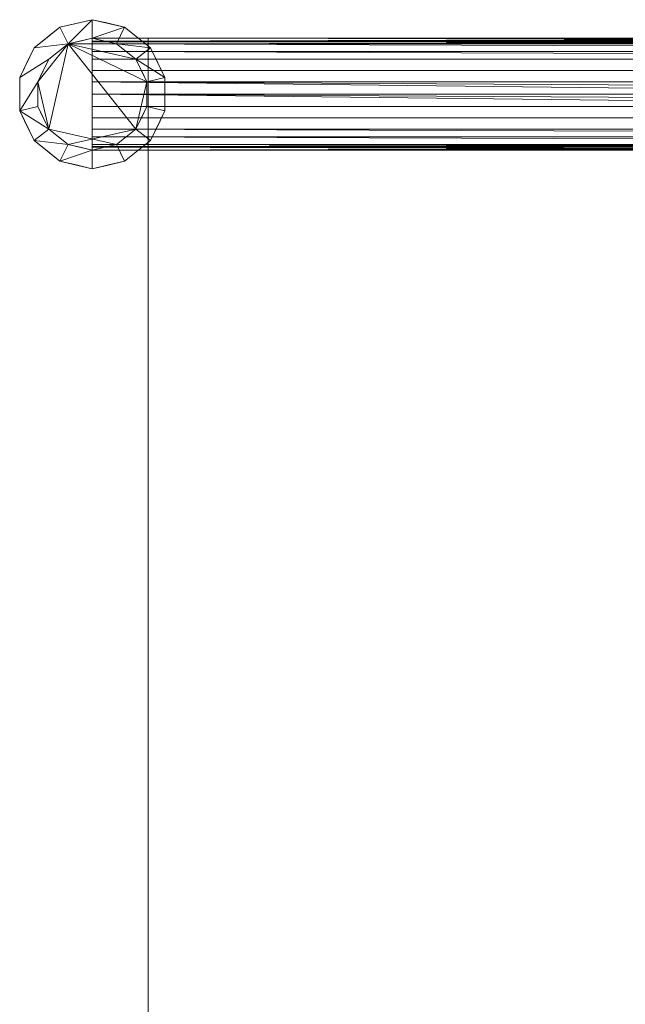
# Model space of a CAD drawing. Header units: inches. Extents: x -774 to 289, y -440 to 407.
# Tile 79 of 256: x 152 to 160, y -40 to -27. Entities that reach past the tile are written whole.
import ezdxf

# ---------------------------------------------------------------- set-up
doc = ezdxf.new("R2010")
doc.units = ezdxf.units.IN
doc.header["$MEASUREMENT"] = 0
doc.layers.add('L-SITE', color=91, linetype='Continuous', lineweight=9)

# ---------------------------------------------------------------- blocks, each defined once
blk = doc.blocks.new('Scaffolding - 84 x 30 x 96-328095-_3D_')
at = {"layer": 'L-SITE'}
mesh = blk.add_polyface(dxfattribs=at)
corners = [(40.25, -14.25, 96), (40.349, -14.684, 96), (40.627, -15.032, 96), (41.027, -15.225, 96), (41.473, -15.225, 96), (41.873, -15.032, 96), (42.151, -14.684, 96), (42.25, -14.25, 96), (42.151, -13.816, 96), (41.873, -13.468, 96), (41.473, -13.275, 96), (41.027, -13.275, 96), (40.627, -13.468, 96), (40.349, -13.816, 96), (40.5, -14.25, 96), (40.574, -13.925, 96), (40.782, -13.664, 96), (41.083, -13.519, 96), (41.417, -13.519, 96), (41.718, -13.664, 96), (41.926, -13.925, 96), (42, -14.25, 96), (41.926, -14.575, 96), (41.718, -14.836, 96), (41.417, -14.981, 96), (41.083, -14.981, 96), (40.782, -14.836, 96), (40.574, -14.575, 96), (40.25, 14.25, 96), (40.349, 13.816, 96), (40.627, 13.468, 96), (41.027, 13.275, 96), (41.473, 13.275, 96), (41.873, 13.468, 96), (42.151, 13.816, 96), (42.25, 14.25, 96), (42.151, 14.684, 96), (41.873, 15.032, 96), (41.473, 15.225, 96), (41.027, 15.225, 96), (40.627, 15.032, 96), (40.349, 14.684, 96), (40.5, 14.25, 96), (40.574, 14.575, 96), (40.782, 14.836, 96), (41.083, 14.981, 96), (41.417, 14.981, 96), (41.718, 14.836, 96), (41.926, 14.575, 96), (42, 14.25, 96), (41.926, 13.925, 96), (41.718, 13.664, 96), (41.417, 13.519, 96), (41.083, 13.519, 96), (40.782, 13.664, 96), (40.574, 13.925, 96), (-42.25, 14.25, 96), (-42.151, 13.816, 96), (-41.873, 13.468, 96), (-41.473, 13.275, 96), (-41.027, 13.275, 96), (-40.627, 13.468, 96), (-40.349, 13.816, 96), (-40.25, 14.25, 96), (-40.349, 14.684, 96), (-40.627, 15.032, 96), (-41.027, 15.225, 96), (-41.473, 15.225, 96), (-41.873, 15.032, 96), (-42.151, 14.684, 96), (-42, 14.25, 96), (-41.926, 14.575, 96), (-41.718, 14.836, 96), (-41.417, 14.981, 96), (-41.083, 14.981, 96), (-40.782, 14.836, 96), (-40.574, 14.575, 96), (-40.5, 14.25, 96), (-40.574, 13.925, 96), (-40.782, 13.664, 96), (-41.083, 13.519, 96), (-41.417, 13.519, 96), (-41.718, 13.664, 96), (-41.926, 13.925, 96), (-42.25, -14.25, 96), (-42.151, -14.684, 96), (-41.873, -15.032, 96), (-41.473, -15.225, 96), (-41.027, -15.225, 96), (-40.627, -15.032, 96), (-40.349, -14.684, 96), (-40.25, -14.25, 96), (-40.349, -13.816, 96), (-40.627, -13.468, 96), (-41.027, -13.275, 96), (-41.473, -13.275, 96), (-41.873, -13.468, 96), (-42.151, -13.816, 96), (-42, -14.25, 96), (-41.926, -13.925, 96), (-41.718, -13.664, 96), (-41.417, -13.519, 96), (-41.083, -13.519, 96), (-40.782, -13.664, 96), (-40.574, -13.925, 96), (-40.5, -14.25, 96), (-40.574, -14.575, 96), (-40.782, -14.836, 96), (-41.083, -14.981, 96), (-41.417, -14.981, 96), (-41.718, -14.836, 96), (-41.926, -14.575, 96)]
mesh.append_faces([[corners[k] for k in face] for face in [(6, 22, 5), (25, 3, 24), (26, 3, 25), (52, 32, 51), (62, 78, 61), (81, 59, 80), (82, 59, 81), (108, 88, 107)]], dxfattribs={"vtx0": -1, "vtx1": -1})
mesh.append_faces([[corners[k] for k in face] for face in [(23, 4, 5, 22), (4, 23, 24, 3), (22, 6, 7, 21), (21, 7, 8, 20), (9, 19, 20, 8), (10, 18, 19, 9), (0, 14, 15, 13), (14, 0, 1), (32, 52, 53, 31), (51, 32, 33, 50), (34, 49, 50, 33), (54, 30, 31, 53), (30, 54, 55, 29), (35, 48, 49, 34), (79, 60, 61, 78), (60, 79, 80, 59), (78, 62, 63, 77), (77, 63, 64, 76), (65, 75, 76, 64), (66, 74, 75, 65), (56, 70, 71, 69), (70, 56, 57), (88, 108, 109, 87), (107, 88, 89, 106), (90, 105, 106, 89), (110, 86, 87, 109), (86, 110, 111, 85), (91, 104, 105, 90)]], dxfattribs={"vtx0": -1, "vtx2": -1})
mesh.append_faces([[corners[k] for k in face] for face in [(48, 35, 36, 37), (104, 91, 92, 93)]], dxfattribs={"vtx0": -1, "vtx3": -1})
mesh.append_faces([[corners[k] for k in face] for face in [(45, 46, 39), (101, 102, 95)]], dxfattribs={"vtx1": -1, "vtx2": -1})
mesh.append_faces([[corners[k] for k in face] for face in [(2, 3, 26, 27), (27, 14, 1, 2), (17, 18, 10, 11), (11, 12, 16, 17), (12, 13, 15, 16), (55, 42, 28, 29), (41, 28, 42, 43), (47, 48, 37, 38), (46, 47, 38, 39), (40, 41, 43, 44), (39, 40, 44, 45), (58, 59, 82, 83), (83, 70, 57, 58), (73, 74, 66, 67), (67, 68, 72, 73), (68, 69, 71, 72), (111, 98, 84, 85), (97, 84, 98, 99), (103, 104, 93, 94), (102, 103, 94, 95), (96, 97, 99, 100), (95, 96, 100, 101)]], dxfattribs={"vtx1": -1, "vtx3": -1})
mesh = blk.add_polyface(dxfattribs=at)
corners = [(40.25, -14.25, 90), (40.349, -13.816, 90), (40.627, -13.468, 90), (41.027, -13.275, 90), (41.473, -13.275, 90), (41.873, -13.468, 90), (42.151, -13.816, 90), (42.25, -14.25, 90), (42.151, -14.684, 90), (41.873, -15.032, 90), (41.473, -15.225, 90), (41.027, -15.225, 90), (40.627, -15.032, 90), (40.349, -14.684, 90), (40.5, -14.25, 90), (40.574, -14.575, 90), (40.782, -14.836, 90), (41.083, -14.981, 90), (41.417, -14.981, 90), (41.718, -14.836, 90), (41.926, -14.575, 90), (42, -14.25, 90), (41.926, -13.925, 90), (41.718, -13.664, 90), (41.417, -13.519, 90), (41.083, -13.519, 90), (40.782, -13.664, 90), (40.574, -13.925, 90), (40.25, 14.25, 90), (40.349, 14.684, 90), (40.627, 15.032, 90), (41.027, 15.225, 90), (41.473, 15.225, 90), (41.873, 15.032, 90), (42.151, 14.684, 90), (42.25, 14.25, 90), (42.151, 13.816, 90), (41.873, 13.468, 90), (41.473, 13.275, 90), (41.027, 13.275, 90), (40.627, 13.468, 90), (40.349, 13.816, 90), (40.5, 14.25, 90), (40.574, 13.925, 90), (40.782, 13.664, 90), (41.083, 13.519, 90), (41.417, 13.519, 90), (41.718, 13.664, 90), (41.926, 13.925, 90), (42, 14.25, 90), (41.926, 14.575, 90), (41.718, 14.836, 90), (41.417, 14.981, 90), (41.083, 14.981, 90), (40.782, 14.836, 90), (40.574, 14.575, 90), (-42.25, 14.25, 90), (-42.151, 14.684, 90), (-41.873, 15.032, 90), (-41.473, 15.225, 90), (-41.027, 15.225, 90), (-40.627, 15.032, 90), (-40.349, 14.684, 90), (-40.25, 14.25, 90), (-40.349, 13.816, 90), (-40.627, 13.468, 90), (-41.027, 13.275, 90), (-41.473, 13.275, 90), (-41.873, 13.468, 90), (-42.151, 13.816, 90), (-42, 14.25, 90), (-41.926, 13.925, 90), (-41.718, 13.664, 90), (-41.417, 13.519, 90), (-41.083, 13.519, 90), (-40.782, 13.664, 90), (-40.574, 13.925, 90), (-40.5, 14.25, 90), (-40.574, 14.575, 90), (-40.782, 14.836, 90), (-41.083, 14.981, 90), (-41.417, 14.981, 90), (-41.718, 14.836, 90), (-41.926, 14.575, 90), (-42.25, -14.25, 90), (-42.151, -13.816, 90), (-41.873, -13.468, 90), (-41.473, -13.275, 90), (-41.027, -13.275, 90), (-40.627, -13.468, 90), (-40.349, -13.816, 90), (-40.25, -14.25, 90), (-40.349, -14.684, 90), (-40.627, -15.032, 90), (-41.027, -15.225, 90), (-41.473, -15.225, 90), (-41.873, -15.032, 90), (-42.151, -14.684, 90), (-42, -14.25, 90), (-41.926, -14.575, 90), (-41.718, -14.836, 90), (-41.417, -14.981, 90), (-41.083, -14.981, 90), (-40.782, -14.836, 90), (-40.574, -14.575, 90), (-40.5, -14.25, 90), (-40.574, -13.925, 90), (-40.782, -13.664, 90), (-41.083, -13.519, 90), (-41.417, -13.519, 90), (-41.718, -13.664, 90), (-41.926, -13.925, 90)]
mesh.append_faces([[corners[k] for k in face] for face in [(24, 4, 23), (34, 50, 33), (53, 31, 52), (54, 31, 53), (80, 60, 79), (90, 106, 89), (109, 87, 108), (110, 87, 109)]], dxfattribs={"vtx0": -1, "vtx1": -1})
mesh.append_faces([[corners[k] for k in face] for face in [(4, 24, 25, 3), (23, 4, 5, 22), (6, 21, 22, 5), (26, 2, 3, 25), (2, 26, 27, 1), (7, 20, 21, 6), (51, 32, 33, 50), (32, 51, 52, 31), (50, 34, 35, 49), (49, 35, 36, 48), (37, 47, 48, 36), (38, 46, 47, 37), (28, 42, 43, 41), (42, 28, 29), (60, 80, 81, 59), (79, 60, 61, 78), (62, 77, 78, 61), (82, 58, 59, 81), (58, 82, 83, 57), (63, 76, 77, 62), (107, 88, 89, 106), (88, 107, 108, 87), (106, 90, 91, 105), (105, 91, 92, 104), (93, 103, 104, 92), (94, 102, 103, 93), (84, 98, 99, 97), (98, 84, 85)]], dxfattribs={"vtx0": -1, "vtx2": -1})
mesh.append_faces([[corners[k] for k in face] for face in [(20, 7, 8, 9), (76, 63, 64, 65)]], dxfattribs={"vtx0": -1, "vtx3": -1})
mesh.append_faces([[corners[k] for k in face] for face in [(17, 18, 11), (73, 74, 67)]], dxfattribs={"vtx1": -1, "vtx2": -1})
mesh.append_faces([[corners[k] for k in face] for face in [(27, 14, 0, 1), (13, 0, 14, 15), (19, 20, 9, 10), (18, 19, 10, 11), (12, 13, 15, 16), (11, 12, 16, 17), (30, 31, 54, 55), (55, 42, 29, 30), (45, 46, 38, 39), (39, 40, 44, 45), (40, 41, 43, 44), (83, 70, 56, 57), (69, 56, 70, 71), (75, 76, 65, 66), (74, 75, 66, 67), (68, 69, 71, 72), (67, 68, 72, 73), (86, 87, 110, 111), (111, 98, 85, 86), (101, 102, 94, 95), (95, 96, 100, 101), (96, 97, 99, 100)]], dxfattribs={"vtx1": -1, "vtx3": -1})
mesh = blk.add_polyface(dxfattribs=at)
corners = [(40.25, 14.25, 96), (40.349, 14.684, 96), (40.627, 15.032, 96), (41.027, 15.225, 96), (41.473, 15.225, 96), (41.873, 15.032, 96), (42.151, 14.684, 96), (42.25, 14.25, 96), (42.25, 14.25, 90), (42.151, 14.684, 90), (41.873, 15.032, 90), (41.473, 15.225, 90), (41.027, 15.225, 90), (40.627, 15.032, 90), (40.349, 14.684, 90), (40.25, 14.25, 90), (42.2, 14.467, 90), (42.2, 14.467, 96), (42.012, 14.858, 96), (42.012, 14.858, 90), (41.673, 15.128, 96), (41.673, 15.128, 90), (41.25, 15.225, 96), (41.25, 15.225, 90), (40.827, 15.128, 96), (40.827, 15.128, 90), (40.488, 14.858, 96), (40.488, 14.858, 90), (40.294, 14.445, 96), (40.3, 14.467, 90)]
mesh.append_faces([[corners[k] for k in face] for face in [(1, 29, 28), (15, 28, 29), (29, 1, 14)]], dxfattribs={"vtx0": -1, "vtx1": -1})
mesh.append_faces([[corners[k] for k in face] for face in [(18, 19, 10, 5), (20, 21, 11, 4), (5, 10, 21, 20), (6, 9, 19, 18), (24, 25, 13, 2), (14, 1, 26, 27), (25, 24, 3, 12), (2, 13, 27, 26), (12, 3, 22)]], dxfattribs={"vtx0": -1, "vtx2": -1})
mesh.append_faces([[corners[k] for k in face] for face in [(11, 23, 4)]], dxfattribs={"vtx1": -1, "vtx2": -1})
mesh.append_faces([[corners[k] for k in face] for face in [(6, 17, 16, 9), (23, 12, 22, 4)]], dxfattribs={"vtx1": -1, "vtx3": -1})
mesh.append_faces([[corners[k] for k in face] for face in [(15, 0, 28)]], dxfattribs={"vtx2": -1})
mesh.append_faces([[corners[k] for k in face] for face in [(17, 7, 8, 16)]], dxfattribs={"vtx3": -1})
mesh = blk.add_polyface(dxfattribs=at)
corners = [(40.5, -14.25), (40.574, -13.925), (40.782, -13.664), (41.083, -13.519), (41.417, -13.519), (41.718, -13.664), (41.926, -13.925), (42, -14.25), (41.926, -14.575), (41.718, -14.836), (41.417, -14.981), (41.083, -14.981), (40.782, -14.836), (40.574, -14.575), (40.5, 14.25), (40.574, 14.575), (40.782, 14.836), (41.083, 14.981), (41.417, 14.981), (41.718, 14.836), (41.926, 14.575), (42, 14.25), (41.926, 13.925), (41.718, 13.664), (41.417, 13.519), (41.083, 13.519), (40.782, 13.664), (40.574, 13.925)]
mesh.append_faces([[corners[k] for k in face] for face in [(8, 5, 6, 7)]], dxfattribs={"vtx0": -1})
mesh.append_faces([[corners[k] for k in face] for face in [(5, 10, 3, 4)]], dxfattribs={"vtx0": -1, "vtx1": -1})
mesh.append_faces([[corners[k] for k in face] for face in [(16, 20, 26, 27)]], dxfattribs={"vtx0": -1, "vtx1": -1, "vtx3": -1})
mesh.append_faces([[corners[k] for k in face] for face in [(10, 2, 3)]], dxfattribs={"vtx0": -1, "vtx2": -1})
mesh.append_faces([[corners[k] for k in face] for face in [(12, 1, 2, 10), (20, 23, 24, 26)]], dxfattribs={"vtx0": -1, "vtx2": -1, "vtx3": -1})
mesh.append_faces([[corners[k] for k in face] for face in [(11, 12, 10), (15, 16, 27, 14)]], dxfattribs={"vtx1": -1})
mesh.append_faces([[corners[k] for k in face] for face in [(13, 0, 1, 12), (18, 19, 20), (24, 25, 26)]], dxfattribs={"vtx2": -1})
mesh.append_faces([[corners[k] for k in face] for face in [(8, 9, 10, 5), (16, 17, 18, 20)]], dxfattribs={"vtx2": -1, "vtx3": -1})
mesh.append_faces([[corners[k] for k in face] for face in [(20, 21, 22, 23)]], dxfattribs={"vtx3": -1})
mesh = blk.add_polyface(dxfattribs=at)
corners = [(40.5, 14.25, 96), (40.574, 14.575, 96), (40.782, 14.836, 96), (41.083, 14.981, 96), (41.417, 14.981, 96), (41.718, 14.836, 96), (41.926, 14.575, 96), (42, 14.25, 96), (42, 14.25), (41.926, 14.575), (41.718, 14.836), (41.417, 14.981), (41.083, 14.981), (40.782, 14.836), (40.574, 14.575), (40.5, 14.25), (41.971, 14.377, 96), (41.963, 14.413), (41.822, 14.706, 96), (41.822, 14.706), (41.567, 14.909, 96), (41.567, 14.909), (41.25, 14.981, 96), (41.25, 14.981), (40.933, 14.909, 96), (40.933, 14.909), (40.678, 14.706, 96), (40.678, 14.706), (40.529, 14.377, 96), (40.537, 14.413)]
mesh.append_faces([[corners[k] for k in face] for face in [(8, 16, 7)]], dxfattribs={"vtx0": -1})
mesh.append_faces([[corners[k] for k in face] for face in [(1, 29, 28), (15, 28, 29)]], dxfattribs={"vtx0": -1, "vtx1": -1})
mesh.append_faces([[corners[k] for k in face] for face in [(6, 17, 9), (18, 19, 10, 5), (20, 21, 11, 4), (16, 8, 17), (6, 9, 19, 18), (5, 10, 21, 20), (22, 23, 12, 3), (24, 25, 13, 2), (14, 1, 26, 27), (25, 24, 3, 12), (2, 13, 27, 26), (23, 22, 4, 11)]], dxfattribs={"vtx0": -1, "vtx2": -1})
mesh.append_faces([[corners[k] for k in face] for face in [(6, 16, 17), (14, 29, 1)]], dxfattribs={"vtx1": -1, "vtx2": -1})
mesh.append_faces([[corners[k] for k in face] for face in [(15, 0, 28)]], dxfattribs={"vtx2": -1})
mesh = blk.add_polyface(dxfattribs=at)
corners = [(40.5, -14.25, 96), (40.574, -14.575, 96), (40.782, -14.836, 96), (41.083, -14.981, 96), (41.417, -14.981, 96), (41.718, -14.836, 96), (41.926, -14.575, 96), (42, -14.25, 96), (41.926, -13.925, 96), (41.718, -13.664, 96), (41.417, -13.519, 96), (41.083, -13.519, 96), (40.782, -13.664, 96), (40.574, -13.925, 96), (40.5, 14.25, 96), (40.574, 13.925, 96), (40.782, 13.664, 96), (41.083, 13.519, 96), (41.417, 13.519, 96), (41.718, 13.664, 96), (41.926, 13.925, 96), (42, 14.25, 96), (41.926, 14.575, 96), (41.718, 14.836, 96), (41.417, 14.981, 96), (41.083, 14.981, 96), (40.782, 14.836, 96), (40.574, 14.575, 96)]
mesh.append_faces([[corners[k] for k in face] for face in [(11, 4, 9, 10), (12, 4, 11)]], dxfattribs={"vtx0": -1, "vtx1": -1})
mesh.append_faces([[corners[k] for k in face] for face in [(12, 1, 2, 4)]], dxfattribs={"vtx0": -1, "vtx2": -1, "vtx3": -1})
mesh.append_faces([[corners[k] for k in face] for face in [(3, 4, 2), (15, 16, 27, 14)]], dxfattribs={"vtx1": -1})
mesh.append_faces([[corners[k] for k in face] for face in [(19, 20, 22, 18)]], dxfattribs={"vtx1": -1, "vtx2": -1})
mesh.append_faces([[corners[k] for k in face] for face in [(26, 27, 16, 22)]], dxfattribs={"vtx1": -1, "vtx2": -1, "vtx3": -1})
mesh.append_faces([[corners[k] for k in face] for face in [(13, 0, 1, 12), (20, 21, 22), (24, 25, 26)]], dxfattribs={"vtx2": -1})
mesh.append_faces([[corners[k] for k in face] for face in [(4, 5, 6, 9), (16, 17, 18, 22), (22, 23, 24, 26)]], dxfattribs={"vtx2": -1, "vtx3": -1})
mesh.append_faces([[corners[k] for k in face] for face in [(6, 7, 8, 9)]], dxfattribs={"vtx3": -1})
mesh = blk.add_polyface(dxfattribs=at)
corners = [(42, 14.25, 96), (41.926, 14.575, 96), (41.718, 14.836, 96), (41.417, 14.981, 96), (41.083, 14.981, 96), (40.782, 14.836, 96), (40.574, 14.575, 96), (40.5, 14.25, 96), (40.5, 14.25, 90), (40.574, 14.575, 90), (40.782, 14.836, 90), (41.083, 14.981, 90), (41.417, 14.981, 90), (41.718, 14.836, 90), (41.926, 14.575, 90), (42, 14.25, 90), (40.529, 14.377, 90), (40.537, 14.413, 96), (40.678, 14.706, 96), (40.678, 14.706, 90), (40.933, 14.909, 96), (40.933, 14.909, 90), (41.25, 14.981, 90), (41.25, 14.981, 96), (41.567, 14.909, 96), (41.567, 14.909, 90), (41.822, 14.706, 96), (41.822, 14.706, 90), (41.971, 14.377, 96), (41.963, 14.413, 90)]
mesh.append_faces([[corners[k] for k in face] for face in [(23, 22, 12, 3), (6, 9, 19, 18), (5, 10, 21, 20), (11, 4, 20, 21), (18, 19, 10, 5), (3, 12, 25, 24), (14, 1, 26, 27), (2, 13, 27, 26), (13, 2, 24, 25), (17, 16, 9), (22, 23, 4, 11)]], dxfattribs={"vtx0": -1, "vtx2": -1})
mesh.append_faces([[corners[k] for k in face] for face in [(8, 16, 7)]], dxfattribs={"vtx1": -1})
mesh.append_faces([[corners[k] for k in face] for face in [(6, 17, 9), (17, 7, 16), (14, 29, 1), (29, 15, 28), (28, 1, 29)]], dxfattribs={"vtx1": -1, "vtx2": -1})
mesh.append_faces([[corners[k] for k in face] for face in [(15, 0, 28)]], dxfattribs={"vtx2": -1})
mesh = blk.add_polyface(dxfattribs=at)
corners = [(42.25, 14.25, 96), (42.151, 13.816, 96), (41.873, 13.468, 96), (41.473, 13.275, 96), (41.027, 13.275, 96), (40.627, 13.468, 96), (40.349, 13.816, 96), (40.25, 14.25, 96), (40.25, 14.25, 90), (40.349, 13.816, 90), (40.627, 13.468, 90), (41.027, 13.275, 90), (41.473, 13.275, 90), (41.873, 13.468, 90), (42.151, 13.816, 90), (42.25, 14.25, 90), (40.294, 14.055, 90), (40.3, 14.033, 96), (40.827, 13.372, 96), (40.827, 13.372, 90), (40.488, 13.642, 96), (40.488, 13.642, 90), (41.25, 13.275, 96), (41.25, 13.275, 90), (41.673, 13.372, 96), (41.673, 13.372, 90), (42.206, 14.055, 96), (42.2, 14.033, 90), (42.012, 13.642, 96), (42.012, 13.642, 90)]
mesh.append_faces([[corners[k] for k in face] for face in [(17, 9, 6), (9, 17, 16), (1, 27, 26), (27, 1, 14)]], dxfattribs={"vtx0": -1, "vtx1": -1})
mesh.append_faces([[corners[k] for k in face] for face in [(10, 5, 20, 21), (12, 3, 22, 23), (21, 20, 6, 9), (16, 17, 7), (13, 2, 24), (23, 22, 4, 11), (26, 27, 15), (11, 4, 18), (28, 29, 14, 1), (3, 12, 25), (29, 28, 2, 13)]], dxfattribs={"vtx0": -1, "vtx2": -1})
mesh.append_faces([[corners[k] for k in face] for face in [(10, 19, 5)]], dxfattribs={"vtx1": -1, "vtx2": -1})
mesh.append_faces([[corners[k] for k in face] for face in [(19, 11, 18, 5), (24, 3, 25, 13)]], dxfattribs={"vtx1": -1, "vtx3": -1})
mesh.append_faces([[corners[k] for k in face] for face in [(7, 8, 16), (15, 0, 26)]], dxfattribs={"vtx2": -1})
mesh = blk.add_polyface(dxfattribs=at)
corners = [(42, 14.25, 96), (41.926, 13.925, 96), (41.718, 13.664, 96), (41.417, 13.519, 96), (41.083, 13.519, 96), (40.782, 13.664, 96), (40.574, 13.925, 96), (40.5, 14.25, 96), (40.5, 14.25), (40.574, 13.925), (40.782, 13.664), (41.083, 13.519), (41.417, 13.519), (41.718, 13.664), (41.926, 13.925), (42, 14.25), (40.529, 14.123), (40.537, 14.087, 96), (40.678, 13.794, 96), (40.678, 13.794), (40.933, 13.591, 96), (40.933, 13.591), (41.25, 13.519, 96), (41.25, 13.519), (41.567, 13.591, 96), (41.567, 13.591), (41.822, 13.794, 96), (41.822, 13.794), (41.971, 14.123, 96), (41.963, 14.087)]
mesh.append_faces([[corners[k] for k in face] for face in [(1, 29, 28), (9, 17, 16), (15, 28, 29)]], dxfattribs={"vtx0": -1, "vtx1": -1})
mesh.append_faces([[corners[k] for k in face] for face in [(18, 19, 10, 5), (20, 21, 11, 4), (19, 18, 6, 9), (5, 10, 21, 20), (24, 25, 13, 2), (27, 26, 2, 13), (26, 27, 14, 1), (25, 24, 3, 12), (12, 3, 22)]], dxfattribs={"vtx0": -1, "vtx2": -1})
mesh.append_faces([[corners[k] for k in face] for face in [(6, 17, 9), (17, 7, 16), (14, 29, 1), (11, 23, 4)]], dxfattribs={"vtx1": -1, "vtx2": -1})
mesh.append_faces([[corners[k] for k in face] for face in [(23, 12, 22, 4)]], dxfattribs={"vtx1": -1, "vtx3": -1})
mesh.append_faces([[corners[k] for k in face] for face in [(7, 8, 16), (15, 0, 28)]], dxfattribs={"vtx2": -1})
mesh = blk.add_polyface(dxfattribs=at)
corners = [(42, -14.25, 18), (41.926, -14.25, 17.675), (41.718, -14.25, 17.414), (41.417, -14.25, 17.269), (41.083, -14.25, 17.269), (40.782, -14.25, 17.414), (40.574, -14.25, 17.675), (40.5, -14.25, 18), (40.5, 14.25, 18), (40.574, 14.25, 17.675), (40.782, 14.25, 17.414), (41.083, 14.25, 17.269), (41.417, 14.25, 17.269), (41.718, 14.25, 17.414), (41.926, 14.25, 17.675), (42, 14.25, 18), (40.549, 14.25, 17.787), (40.537, -14.25, 17.837), (40.678, -14.25, 17.544), (40.678, 14.25, 17.544), (40.933, -14.25, 17.341), (40.933, 14.25, 17.341), (41.25, -14.25, 17.269), (41.25, 14.25, 17.269), (41.567, -14.25, 17.341), (41.567, 14.25, 17.341), (41.822, -14.25, 17.544), (41.822, 14.25, 17.544), (41.951, -14.25, 17.787), (41.963, 14.25, 17.837)]
mesh.append_faces([[corners[k] for k in face] for face in [(8, 17, 7)]], dxfattribs={"vtx0": -1})
mesh.append_faces([[corners[k] for k in face] for face in [(1, 14, 28)]], dxfattribs={"vtx0": -1, "vtx1": -1})
mesh.append_faces([[corners[k] for k in face] for face in [(10, 5, 18, 19), (11, 4, 20, 21), (6, 16, 9), (6, 9, 19, 18), (12, 3, 22, 23), (16, 6, 17), (13, 2, 24, 25), (2, 13, 27, 26), (14, 1, 26, 27), (3, 12, 25, 24), (5, 10, 21, 20), (4, 11, 23, 22), (28, 14, 29)]], dxfattribs={"vtx0": -1, "vtx2": -1})
mesh.append_faces([[corners[k] for k in face] for face in [(15, 0, 29)]], dxfattribs={"vtx1": -1})
mesh.append_faces([[corners[k] for k in face] for face in [(8, 16, 17), (0, 28, 29)]], dxfattribs={"vtx1": -1, "vtx2": -1})
mesh = blk.add_polyface(dxfattribs=at)
corners = [(40.5, -14.25, 18), (40.574, -14.25, 18.325), (40.782, -14.25, 18.586), (41.083, -14.25, 18.731), (41.417, -14.25, 18.731), (41.718, -14.25, 18.586), (41.926, -14.25, 18.325), (42, -14.25, 18), (42, 14.25, 18), (41.926, 14.25, 18.325), (41.718, 14.25, 18.586), (41.417, 14.25, 18.731), (41.083, 14.25, 18.731), (40.782, 14.25, 18.586), (40.574, 14.25, 18.325), (40.5, 14.25, 18), (41.951, 14.25, 18.213), (41.963, -14.25, 18.163), (41.822, -14.25, 18.456), (41.822, 14.25, 18.456), (41.567, -14.25, 18.659), (41.567, 14.25, 18.659), (41.25, -14.25, 18.731), (41.25, 14.25, 18.731), (40.933, -14.25, 18.659), (40.933, 14.25, 18.659), (40.678, -14.25, 18.456), (40.678, 14.25, 18.456), (40.549, -14.25, 18.213), (40.537, 14.25, 18.163)]
mesh.append_faces([[corners[k] for k in face] for face in [(8, 17, 7)]], dxfattribs={"vtx0": -1})
mesh.append_faces([[corners[k] for k in face] for face in [(1, 14, 28)]], dxfattribs={"vtx0": -1, "vtx1": -1})
mesh.append_faces([[corners[k] for k in face] for face in [(10, 5, 18, 19), (11, 4, 20, 21), (6, 16, 9), (6, 9, 19, 18), (12, 3, 22, 23), (16, 6, 17), (13, 2, 24, 25), (2, 13, 27, 26), (14, 1, 26, 27), (3, 12, 25, 24), (5, 10, 21, 20), (4, 11, 23, 22), (28, 14, 29)]], dxfattribs={"vtx0": -1, "vtx2": -1})
mesh.append_faces([[corners[k] for k in face] for face in [(15, 0, 29)]], dxfattribs={"vtx1": -1})
mesh.append_faces([[corners[k] for k in face] for face in [(8, 16, 17), (0, 28, 29)]], dxfattribs={"vtx1": -1, "vtx2": -1})
mesh = blk.add_polyface(dxfattribs=at)
corners = [(40.5, 14.25, 18), (40.574, 14.25, 18.325), (40.782, 14.25, 18.586), (41.083, 14.25, 18.731), (41.417, 14.25, 18.731), (41.718, 14.25, 18.586), (41.926, 14.25, 18.325), (42, 14.25, 18), (41.926, 14.25, 17.675), (41.718, 14.25, 17.414), (41.417, 14.25, 17.269), (41.083, 14.25, 17.269), (40.782, 14.25, 17.414), (40.574, 14.25, 17.675), (40.5, 14.25, 88.25), (40.574, 14.25, 88.575), (40.782, 14.25, 88.836), (41.083, 14.25, 88.981), (41.417, 14.25, 88.981), (41.718, 14.25, 88.836), (41.926, 14.25, 88.575), (42, 14.25, 88.25), (41.926, 14.25, 87.925), (41.718, 14.25, 87.664), (41.417, 14.25, 87.519), (41.083, 14.25, 87.519), (40.782, 14.25, 87.664), (40.574, 14.25, 87.925)]
mesh.append_faces([[corners[k] for k in face] for face in [(12, 9, 10, 11), (17, 14, 15, 16)]], dxfattribs={"vtx0": -1})
mesh.append_faces([[corners[k] for k in face] for face in [(13, 2, 12)]], dxfattribs={"vtx0": -1, "vtx1": -1})
mesh.append_faces([[corners[k] for k in face] for face in [(12, 2, 7, 9)]], dxfattribs={"vtx0": -1, "vtx1": -1, "vtx2": -1, "vtx3": -1})
mesh.append_faces([[corners[k] for k in face] for face in [(14, 17, 18), (14, 24, 25)]], dxfattribs={"vtx0": -1, "vtx2": -1})
mesh.append_faces([[corners[k] for k in face] for face in [(1, 2, 13, 0), (27, 14, 25, 26)]], dxfattribs={"vtx1": -1})
mesh.append_faces([[corners[k] for k in face] for face in [(5, 6, 7, 4), (7, 8, 9)]], dxfattribs={"vtx2": -1})
mesh.append_faces([[corners[k] for k in face] for face in [(2, 3, 4, 7), (18, 19, 20, 14), (20, 21, 22, 14), (22, 23, 24, 14)]], dxfattribs={"vtx2": -1, "vtx3": -1})
mesh = blk.add_polyface(dxfattribs=at)
corners = [(42, -14.25, 88.25), (41.926, -14.25, 87.925), (41.718, -14.25, 87.664), (41.417, -14.25, 87.519), (41.083, -14.25, 87.519), (40.782, -14.25, 87.664), (40.574, -14.25, 87.925), (40.5, -14.25, 88.25), (40.5, 14.25, 88.25), (40.574, 14.25, 87.925), (40.782, 14.25, 87.664), (41.083, 14.25, 87.519), (41.417, 14.25, 87.519), (41.718, 14.25, 87.664), (41.926, 14.25, 87.925), (42, 14.25, 88.25), (40.549, 14.25, 88.037), (40.537, -14.25, 88.087), (40.678, -14.25, 87.794), (40.678, 14.25, 87.794), (40.933, -14.25, 87.591), (40.933, 14.25, 87.591), (41.25, -14.25, 87.519), (41.25, 14.25, 87.519), (41.567, -14.25, 87.591), (41.567, 14.25, 87.591), (41.822, -14.25, 87.794), (41.822, 14.25, 87.794), (41.951, -14.25, 88.037), (41.963, 14.25, 88.087)]
mesh.append_faces([[corners[k] for k in face] for face in [(0, 29, 15)]], dxfattribs={"vtx0": -1})
mesh.append_faces([[corners[k] for k in face] for face in [(9, 6, 16), (1, 14, 28)]], dxfattribs={"vtx0": -1, "vtx1": -1})
mesh.append_faces([[corners[k] for k in face] for face in [(28, 14, 29), (20, 21, 11, 4), (16, 6, 17), (6, 9, 19), (5, 10, 21, 20), (10, 5, 18), (24, 25, 13, 2), (25, 24, 3, 12), (14, 1, 26), (2, 13, 27), (12, 3, 22)]], dxfattribs={"vtx0": -1, "vtx2": -1})
mesh.append_faces([[corners[k] for k in face] for face in [(7, 8, 17)]], dxfattribs={"vtx1": -1})
mesh.append_faces([[corners[k] for k in face] for face in [(8, 16, 17), (11, 23, 4), (0, 28, 29)]], dxfattribs={"vtx1": -1, "vtx2": -1})
mesh.append_faces([[corners[k] for k in face] for face in [(19, 10, 18, 6), (23, 12, 22, 4), (26, 2, 27, 14)]], dxfattribs={"vtx1": -1, "vtx3": -1})
mesh = blk.add_polyface(dxfattribs=at)
corners = [(40.5, -14.25, 88.25), (40.574, -14.25, 88.575), (40.782, -14.25, 88.836), (41.083, -14.25, 88.981), (41.417, -14.25, 88.981), (41.718, -14.25, 88.836), (41.926, -14.25, 88.575), (42, -14.25, 88.25), (42, 14.25, 88.25), (41.926, 14.25, 88.575), (41.718, 14.25, 88.836), (41.417, 14.25, 88.981), (41.083, 14.25, 88.981), (40.782, 14.25, 88.836), (40.574, 14.25, 88.575), (40.5, 14.25, 88.25), (41.951, -14.25, 88.463), (41.963, 14.25, 88.413), (41.822, -14.25, 88.706), (41.822, 14.25, 88.706), (41.567, -14.25, 88.909), (41.567, 14.25, 88.909), (41.25, -14.25, 88.981), (41.25, 14.25, 88.981), (40.933, -14.25, 88.909), (40.933, 14.25, 88.909), (40.678, -14.25, 88.706), (40.678, 14.25, 88.706), (40.549, -14.25, 88.463), (40.537, 14.25, 88.413)]
mesh.append_faces([[corners[k] for k in face] for face in [(17, 7, 8), (0, 29, 15)]], dxfattribs={"vtx0": -1})
mesh.append_faces([[corners[k] for k in face] for face in [(9, 16, 17), (7, 17, 16), (1, 14, 28)]], dxfattribs={"vtx0": -1, "vtx1": -1})
mesh.append_faces([[corners[k] for k in face] for face in [(18, 19, 10, 5), (28, 14, 29), (20, 21, 11, 4), (6, 9, 19, 18), (5, 10, 21, 20), (9, 6, 16), (22, 23, 12, 3), (24, 25, 13, 2), (14, 1, 26, 27), (25, 24, 3, 12), (2, 13, 27, 26), (23, 22, 4, 11)]], dxfattribs={"vtx0": -1, "vtx2": -1})
mesh.append_faces([[corners[k] for k in face] for face in [(0, 28, 29)]], dxfattribs={"vtx1": -1, "vtx2": -1})
mesh = blk.add_polyface(dxfattribs=at)
corners = [(40.5, 14.25, 53.125), (40.574, 14.25, 53.45), (40.782, 14.25, 53.711), (41.083, 14.25, 53.856), (41.417, 14.25, 53.856), (41.718, 14.25, 53.711), (41.926, 14.25, 53.45), (42, 14.25, 53.125), (41.926, 14.25, 52.8), (41.718, 14.25, 52.539), (41.417, 14.25, 52.394), (41.083, 14.25, 52.394), (40.782, 14.25, 52.539), (40.574, 14.25, 52.8)]
mesh.append_faces([[corners[k] for k in face] for face in [(8, 5, 6, 7)]], dxfattribs={"vtx0": -1})
mesh.append_faces([[corners[k] for k in face] for face in [(2, 5, 12, 1), (5, 8, 12)]], dxfattribs={"vtx0": -1, "vtx1": -1, "vtx2": -1})
mesh.append_faces([[corners[k] for k in face] for face in [(12, 8, 9, 10)]], dxfattribs={"vtx0": -1, "vtx3": -1})
mesh.append_faces([[corners[k] for k in face] for face in [(13, 0, 1, 12), (10, 11, 12)]], dxfattribs={"vtx2": -1})
mesh.append_faces([[corners[k] for k in face] for face in [(2, 3, 4, 5)]], dxfattribs={"vtx3": -1})
mesh = blk.add_polyface(dxfattribs=at)
corners = [(42, 0, 53.125), (41.926, 0, 52.8), (41.718, 0, 52.539), (41.417, 0, 52.394), (41.083, 0, 52.394), (40.782, 0, 52.539), (40.574, 0, 52.8), (40.5, 0, 53.125), (40.5, 14.25, 53.125), (40.574, 14.25, 52.8), (40.782, 14.25, 52.539), (41.083, 14.25, 52.394), (41.417, 14.25, 52.394), (41.718, 14.25, 52.539), (41.926, 14.25, 52.8), (42, 14.25, 53.125), (40.549, 14.25, 52.912), (40.537, 0, 52.962), (40.678, 0, 52.669), (40.678, 14.25, 52.669), (40.933, 0, 52.466), (40.933, 14.25, 52.466), (41.25, 0, 52.394), (41.25, 14.25, 52.394), (41.567, 0, 52.466), (41.567, 14.25, 52.466), (41.822, 0, 52.669), (41.822, 14.25, 52.669), (41.951, 0, 52.912), (41.963, 14.25, 52.962)]
mesh.append_faces([[corners[k] for k in face] for face in [(0, 29, 15)]], dxfattribs={"vtx0": -1})
mesh.append_faces([[corners[k] for k in face] for face in [(9, 6, 16), (1, 14, 28)]], dxfattribs={"vtx0": -1, "vtx1": -1})
mesh.append_faces([[corners[k] for k in face] for face in [(18, 19, 10, 5), (28, 14, 29), (20, 21, 11, 4), (16, 6, 17), (19, 18, 6, 9), (5, 10, 21, 20), (24, 25, 13, 2), (27, 26, 2, 13), (26, 27, 14, 1), (25, 24, 3, 12), (12, 3, 22)]], dxfattribs={"vtx0": -1, "vtx2": -1})
mesh.append_faces([[corners[k] for k in face] for face in [(7, 8, 17)]], dxfattribs={"vtx1": -1})
mesh.append_faces([[corners[k] for k in face] for face in [(8, 16, 17), (11, 23, 4), (0, 28, 29)]], dxfattribs={"vtx1": -1, "vtx2": -1})
mesh.append_faces([[corners[k] for k in face] for face in [(23, 12, 22, 4)]], dxfattribs={"vtx1": -1, "vtx3": -1})
mesh = blk.add_polyface(dxfattribs=at)
corners = [(40.5, 0, 53.125), (40.574, 0, 53.45), (40.782, 0, 53.711), (41.083, 0, 53.856), (41.417, 0, 53.856), (41.718, 0, 53.711), (41.926, 0, 53.45), (42, 0, 53.125), (42, 14.25, 53.125), (41.926, 14.25, 53.45), (41.718, 14.25, 53.711), (41.417, 14.25, 53.856), (41.083, 14.25, 53.856), (40.782, 14.25, 53.711), (40.574, 14.25, 53.45), (40.5, 14.25, 53.125), (41.963, 14.25, 53.288), (41.963, 0, 53.288), (41.822, 0, 53.581), (41.822, 14.25, 53.581), (41.567, 0, 53.784), (41.567, 14.25, 53.784), (41.25, 0, 53.856), (41.25, 14.25, 53.856), (40.933, 0, 53.784), (40.933, 14.25, 53.784), (40.678, 0, 53.581), (40.678, 14.25, 53.581), (40.549, 0, 53.338), (40.537, 14.25, 53.288)]
mesh.append_faces([[corners[k] for k in face] for face in [(0, 29, 15)]], dxfattribs={"vtx0": -1})
mesh.append_faces([[corners[k] for k in face] for face in [(1, 14, 28)]], dxfattribs={"vtx0": -1, "vtx1": -1})
mesh.append_faces([[corners[k] for k in face] for face in [(18, 19, 10, 5), (28, 14, 29), (20, 21, 11, 4), (17, 16, 9, 6), (6, 9, 19, 18), (5, 10, 21, 20), (22, 23, 12, 3), (24, 25, 13, 2), (14, 1, 26, 27), (25, 24, 3, 12), (2, 13, 27, 26), (23, 22, 4, 11)]], dxfattribs={"vtx0": -1, "vtx2": -1})
mesh.append_faces([[corners[k] for k in face] for face in [(0, 28, 29)]], dxfattribs={"vtx1": -1, "vtx2": -1})
mesh.append_faces([[corners[k] for k in face] for face in [(17, 7, 8, 16)]], dxfattribs={"vtx3": -1})
mesh = blk.add_polyface(dxfattribs=at)
corners = [(40.5, 14.25, 96), (40.574, 13.925, 96), (40.782, 13.664, 96), (41.083, 13.519, 96), (41.417, 13.519, 96), (41.718, 13.664, 96), (41.926, 13.925, 96), (42, 14.25, 96), (42, 14.25, 90), (41.926, 13.925, 90), (41.718, 13.664, 90), (41.417, 13.519, 90), (41.083, 13.519, 90), (40.782, 13.664, 90), (40.574, 13.925, 90), (40.5, 14.25, 90), (41.971, 14.123, 90), (41.963, 14.087, 96), (41.822, 13.794, 96), (41.822, 13.794, 90), (41.567, 13.591, 96), (41.567, 13.591, 90), (41.25, 13.519, 90), (41.25, 13.519, 96), (40.933, 13.591, 96), (40.933, 13.591, 90), (40.678, 13.794, 96), (40.678, 13.794, 90), (40.529, 14.123, 96), (40.537, 14.087, 90)]
mesh.append_faces([[corners[k] for k in face] for face in [(6, 9, 19, 18), (5, 10, 21, 20), (17, 16, 9), (20, 21, 11, 4), (18, 19, 10, 5), (12, 3, 23, 22), (3, 12, 25, 24), (27, 26, 2, 13), (13, 2, 24, 25), (26, 27, 14, 1), (4, 11, 22, 23)]], dxfattribs={"vtx0": -1, "vtx2": -1})
mesh.append_faces([[corners[k] for k in face] for face in [(8, 16, 7)]], dxfattribs={"vtx1": -1})
mesh.append_faces([[corners[k] for k in face] for face in [(6, 17, 9), (28, 1, 29), (17, 7, 16), (14, 29, 1), (29, 15, 28)]], dxfattribs={"vtx1": -1, "vtx2": -1})
mesh.append_faces([[corners[k] for k in face] for face in [(15, 0, 28)]], dxfattribs={"vtx2": -1})
mesh = blk.add_polyface(dxfattribs=at)
corners = [(42, 13.5, 90), (-42, 13.5, 90), (-42, -13.5, 90), (42, -13.5, 90)]
mesh.append_faces([[corners[k] for k in face] for face in [(2, 3, 0, 1)]])
mesh = blk.add_polyface(dxfattribs=at)
corners = [(42, 13.5, 89), (42, -13.5, 89), (-42, -13.5, 89), (-42, 13.5, 89)]
mesh.append_faces([[corners[k] for k in face] for face in [(1, 2, 3, 0)]])
mesh = blk.add_polyface(dxfattribs=at)
corners = [(-42, 13.5, 90), (42, 13.5, 90), (42, 13.5, 89), (-42, 13.5, 89)]
mesh.append_faces([[corners[k] for k in face] for face in [(0, 1, 2, 3)]])
mesh = blk.add_polyface(dxfattribs=at)
corners = [(42, 13.5, 90), (42, -13.5, 90), (42, -13.5, 89), (42, 13.5, 89)]
mesh.append_faces([[corners[k] for k in face] for face in [(0, 1, 2, 3)]])

msp = doc.modelspace()

# ---------------------------------------------------------------- block references
at = {"layer": 'L-SITE', "rotation": 89.9999999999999}
msp.add_blockref('Scaffolding - 84 x 30 x 96-328095-_3D_', (167.445, -69.356, -12), dxfattribs=at)

doc.saveas('drawing.dxf')
